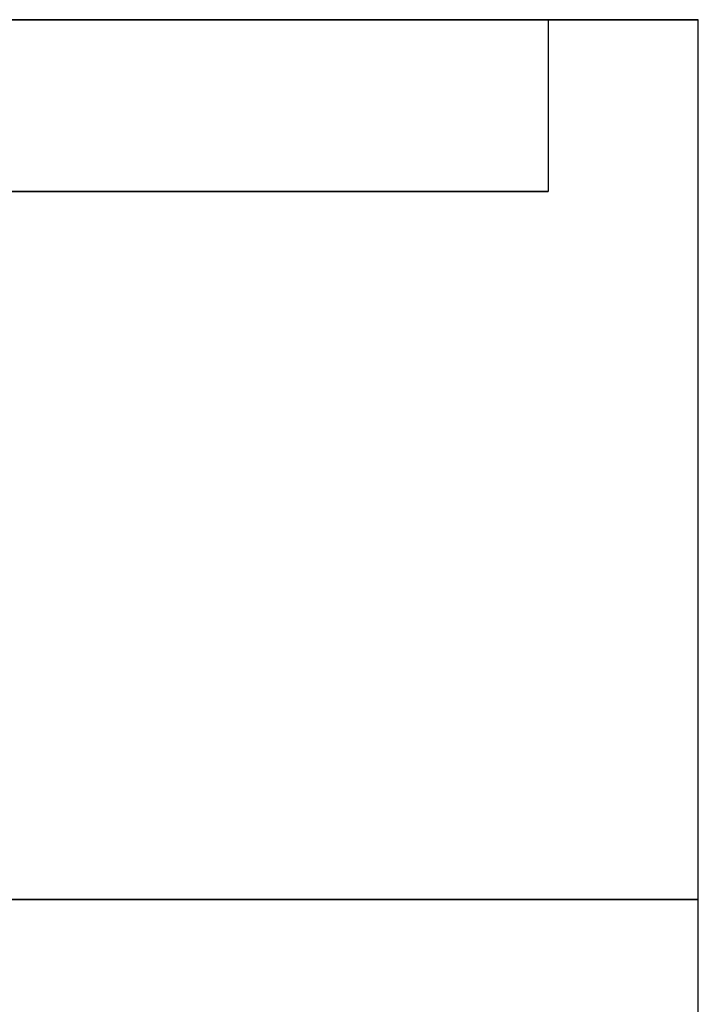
# Model space of a CAD drawing. Extents: x -2.05 to 2.05, y 0 to 2.3.
# Tile 74 of 74: x 1.73 to 2.05, y 1.84 to 2.3. Entities that reach past the tile are written whole.
import ezdxf

# ---------------------------------------------------------------- set-up
doc = ezdxf.new("R2010")
doc.units = 0
doc.layers.get('0').update_dxf_attribs({"linetype": 'CONTINUOUS'})

# ---------------------------------------------------------------- blocks, each defined once
blk = doc.blocks.new('*U1')
for p, q in [((2.048, 2.3, 0.9), (-2.048, 2.3, 0.9)), ((-1.978, 2.3, -0.83), (1.978, 2.3, -0.83)), ((1.978, 2.3, -0.83), (1.978, 2.22, -0.83)), ((2.048, 1.89, 0.9), (2.048, 2.3, 0.9)), ((1.978, 2.22, -0.83), (-1.978, 2.22, -0.83)), ((2.048, 1.89, 0.9), (-2.048, 1.89, 0.9)), ((2.048, 1.89, 1.175), (-2.048, 1.89, 1.175)), ((2.048, 1.155, 1.175), (2.048, 1.89, 1.175))]:
    blk.add_line(p, q)
at = {"extrusion": (0, 0, -1)}
for p, q in [((-2.048, 2.3, -0.9), (2.048, 2.3, -0.9)), ((1.978, 2.3, 0.83), (-1.978, 2.3, 0.83)), ((1.978, 2.3, 0.83), (1.978, 2.22, 0.83)), ((2.048, 1.89, -0.9), (2.048, 2.3, -0.9)), ((-1.978, 2.22, 0.83), (1.978, 2.22, 0.83)), ((-2.048, 1.89, -0.9), (2.048, 1.89, -0.9)), ((-2.048, 1.89, -1.175), (2.048, 1.89, -1.175)), ((2.048, 1.155, -1.175), (2.048, 1.89, -1.175))]:
    blk.add_line(p, q, dxfattribs=at)
at = {"extrusion": (0, 1, 0)}
for p, q in [((2.048, 2.3, 0.9), (-2.048, 2.3, 0.9)), ((-2.048, 2.3, -0.9), (2.048, 2.3, -0.9)), ((-1.978, 2.3, -0.83), (1.978, 2.3, -0.83)), ((1.978, 2.3, 0.83), (-1.978, 2.3, 0.83)), ((1.978, 2.3, -0.83), (1.978, 2.3, 0.83)), ((2.048, 2.3, -0.9), (2.048, 2.3, 0.9)), ((1.978, 2.22, -0.83), (-1.978, 2.22, -0.83)), ((-1.978, 2.22, 0.83), (1.978, 2.22, 0.83)), ((1.978, 2.22, 0.83), (1.978, 2.22, -0.83)), ((2.048, 1.89, 0.9), (-2.048, 1.89, 0.9)), ((2.048, 1.89, 1.175), (-2.048, 1.89, 1.175)), ((-2.048, 1.89, -0.9), (2.048, 1.89, -0.9)), ((-2.048, 1.89, -1.175), (2.048, 1.89, -1.175)), ((2.048, 1.89, 0.9), (2.048, 1.89, 1.175)), ((2.048, 1.89, -1.175), (2.048, 1.89, -0.9))]:
    blk.add_line(p, q, dxfattribs=at)
at = {"extrusion": (-1, 0, 0)}
for p, q in [((1.978, 2.3, 0.83), (1.978, 2.22, 0.83)), ((1.978, 2.3, -0.83), (1.978, 2.22, -0.83)), ((1.978, 2.3, -0.83), (1.978, 2.3, 0.83)), ((1.978, 2.22, 0.83), (1.978, 2.22, -0.83))]:
    blk.add_line(p, q, dxfattribs=at)
at = {"extrusion": (1, 0, 0)}
for p, q in [((2.048, 1.89, -0.9), (2.048, 2.3, -0.9)), ((2.048, 2.3, -0.9), (2.048, 2.3, 0.9)), ((2.048, 1.89, 0.9), (2.048, 2.3, 0.9)), ((2.048, 1.155, -1.175), (2.048, 1.89, -1.175)), ((2.048, 1.89, -1.175), (2.048, 1.89, -0.9)), ((2.048, 1.155, 1.175), (2.048, 1.89, 1.175)), ((2.048, 1.89, 0.9), (2.048, 1.89, 1.175))]:
    blk.add_line(p, q, dxfattribs=at)

msp = doc.modelspace()

# ---------------------------------------------------------------- block references
msp.add_blockref('*U1', (0, 0))

doc.saveas('drawing.dxf')
